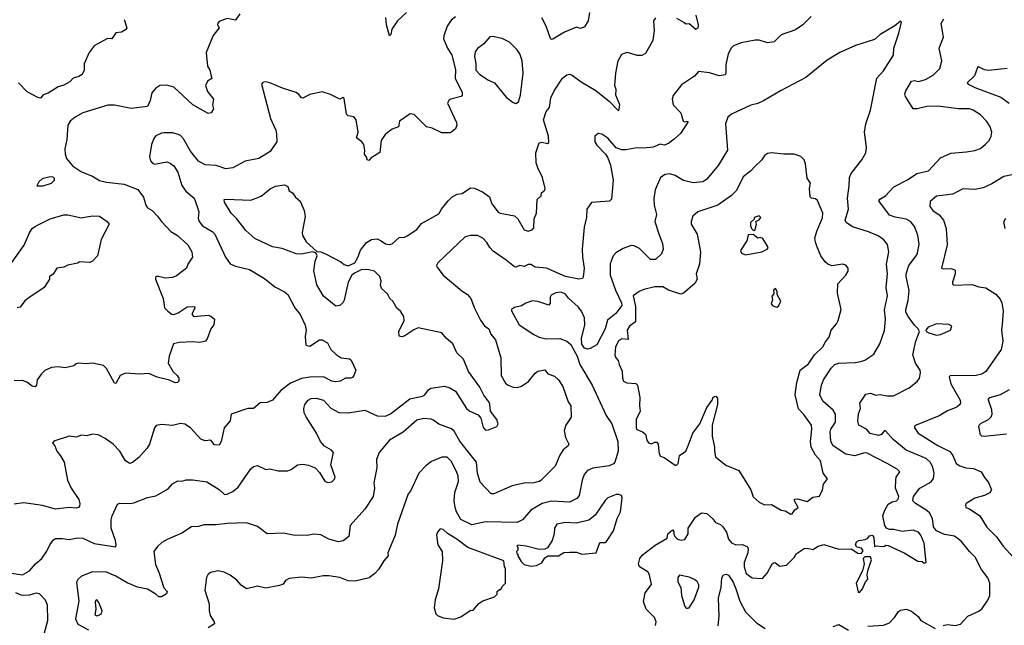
# Model space of a CAD drawing. Extents: x 1933546 to 2138868, y 524910 to 667279.
# Tile 134 of 256: x 2034554 to 2041719, y 558589 to 562993. Entities that reach past the tile are written whole.
import ezdxf

# ---------------------------------------------------------------- set-up
doc = ezdxf.new("R2010")
doc.units = 0

msp = doc.modelspace()

# ---------------------------------------------------------------- linework, layer by layer
at = {"layer": '0CON10XD'}
for points in [[(2037368, 563045), (2037303.8, 562985), (2037262, 562925), (2037255.3, 562884.7), (2037245, 562876.2), (2037222.5, 562955), (2037217.9, 563007.9)], [(2038700.8, 563045), (2038690.6, 562985), (2038665, 562940), (2038635, 562930), (2038605, 562937.5), (2038518.8, 562901.2), (2038435, 562852.5), (2038425, 562850), (2038415.8, 562855.8), (2038386, 562946), (2038355, 563006)], [(2036156.2, 563035), (2036125, 562990), (2036065, 563000.6), (2036005, 562980), (2035995, 562967.5), (2035994.2, 562955), (2036006, 562935), (2035961.7, 562878.3), (2035911.1, 562755), (2035921.2, 562655), (2035936.9, 562625), (2035948.3, 562581.7), (2035952.5, 562565), (2035920, 562545), (2035906.2, 562515), (2035920.3, 562470.3), (2035965.6, 562415), (2035957.1, 562375), (2035964, 562345), (2035947.5, 562315), (2035925, 562311.2), (2035815, 562373.1), (2035675, 562502.5), (2035625, 562517.5), (2035575, 562514), (2035544.3, 562495.7), (2035515, 562460), (2035504.4, 562405), (2035485, 562361.2), (2035365, 562346.5), (2035245, 562370.4), (2035195, 562371.8), (2035014.2, 562315), (2034956.7, 562285), (2034921.8, 562255), (2034904.6, 562225), (2034897.3, 562122.7), (2034883.3, 562055), (2034885.4, 562015.4), (2034894.6, 561984.6), (2034939.1, 561929.1), (2035005, 561885.5), (2035084.1, 561854.1), (2035135, 561824.5), (2035185, 561810.5), (2035315, 561796.4), (2035415, 561757.1), (2035455, 561703.3), (2035471.9, 561645), (2035485, 561625.8), (2035517.1, 561605), (2035558, 561565), (2035585.8, 561525.8), (2035655, 561453.8), (2035703, 561423), (2035778.1, 561355), (2035808, 561305), (2035811.2, 561265), (2035776.7, 561215), (2035767.5, 561185), (2035695, 561130), (2035665, 561118.8), (2035615, 561113.3), (2035555, 561127.5), (2035543, 561117), (2035542.5, 561105), (2035597.5, 560965), (2035607.7, 560897.7), (2035633.3, 560873.3), (2035662.3, 560852.3), (2035675, 560850), (2035707.6, 560862.4), (2035773.3, 560905), (2035826.7, 560906.7), (2035827.5, 560895), (2035807.5, 560855), (2035820, 560835), (2035925, 560843.3), (2035945, 560836.7), (2035972.5, 560815), (2035966.2, 560775), (2035944.3, 560745.7), (2035918.6, 560671.4), (2035906, 560655), (2035865.5, 560644.5), (2035815, 560649.6), (2035714.6, 560645.4), (2035672.5, 560635), (2035642.5, 560545), (2035634.2, 560495), (2035671.1, 560431.1), (2035700, 560405), (2035712.5, 560385), (2035712.5, 560365), (2035702.5, 560355), (2035685, 560352.5), (2035645, 560371.9), (2035555, 560394.4), (2035495, 560419.2), (2035425, 560415.7), (2035325, 560422), (2035285, 560406), (2035255, 560346.7), (2035245, 560348.8), (2035186.2, 560456.2), (2035165, 560477.5), (2035085, 560495.6), (2035035, 560491.4), (2034985, 560496.2), (2034965, 560490), (2034947.5, 560475), (2034885, 560461.9), (2034835, 560469.4), (2034785, 560462.9), (2034737.9, 560442.1), (2034711.7, 560418.3), (2034681.4, 560375), (2034675.8, 560334.2), (2034665.9, 560324.1), (2034645, 560328), (2034605, 560357.5), (2034575, 560370), (2034513.2, 560366.8)], [(2037725, 563014.4), (2037695, 562989.2), (2037665.7, 562945), (2037640, 562875), (2037638.8, 562855), (2037667.5, 562785), (2037698.6, 562735), (2037725, 562630), (2037724.2, 562565), (2037773.8, 562465), (2037773.8, 562445), (2037767.5, 562435), (2037691.2, 562415), (2037676, 562405), (2037667.5, 562385), (2037732, 562245), (2037734.3, 562225), (2037725, 562199.2), (2037688.6, 562171.4), (2037625, 562169.6), (2037555, 562203.3), (2037515, 562213.3), (2037425, 562304.4), (2037395, 562308.5), (2037318.8, 562255), (2037310, 562215), (2037263.8, 562196.2), (2037212.6, 562157.4), (2037185.8, 562115), (2037175, 562027.5), (2037135, 562002.5), (2037110.7, 561989.3), (2037095, 561970), (2037083, 561973), (2037080.7, 561990.7), (2037063.8, 562015), (2037066.7, 562045), (2037057.5, 562085), (2037045, 562105.8), (2037004.3, 562134.3), (2037017.1, 562175), (2037002.2, 562265), (2036985.5, 562285.5), (2036945, 562294.4), (2036932.9, 562305), (2036915, 562420), (2036905, 562426.2), (2036885, 562416.2), (2036875, 562418.8), (2036815, 562449.2), (2036755, 562467.5), (2036665, 562448.6), (2036615, 562423.1), (2036605, 562424.2), (2036585, 562450), (2036565, 562462.9), (2036465.6, 562495.6), (2036375, 562533.8), (2036345, 562540), (2036323, 562537), (2036313.3, 562525), (2036380, 562275), (2036418.8, 562188.8), (2036423.9, 562163.9), (2036426.2, 562105), (2036396, 562064), (2036376.7, 562035), (2036295.5, 561984.5), (2036195.9, 561964.1), (2036106.2, 561915), (2036055, 561909.6), (2035985, 561932.2), (2035905, 561936.7), (2035855.3, 561965.3), (2035797, 562037), (2035745, 562126.2), (2035725, 562150), (2035709.1, 562159.1), (2035665, 562169.2), (2035605, 562171.4), (2035585, 562168.6), (2035545, 562147.5), (2035532.9, 562135), (2035512.9, 562085), (2035498, 561995), (2035505.8, 561965.8), (2035519.7, 561949.7), (2035535, 561942.9), (2035625, 561958.9), (2035650.2, 561950.2), (2035675, 561930.8), (2035704.5, 561884.5), (2035735, 561788), (2035764, 561745), (2035824.3, 561695), (2035844.6, 561634.6), (2035857.3, 561595), (2035853, 561547), (2035859.4, 561525), (2035885, 561493.3), (2035955, 561451.5), (2035973.5, 561433.5), (2036052.7, 561265), (2036085, 561218.6), (2036125, 561200.5), (2036227.2, 561177.2), (2036335, 561111.5), (2036409.8, 561049.8), (2036481.2, 561015), (2036505, 560994), (2036556.4, 560896.4), (2036595, 560848.8), (2036632.1, 560772.1), (2036639.2, 560735), (2036631.4, 560688.6), (2036635.8, 560625.8), (2036665, 560619.2), (2036735, 560664), (2036755, 560663.8), (2036794.2, 560644.2), (2036817.5, 560595), (2036857, 560557), (2036892.5, 560535), (2036955, 560526), (2036966.8, 560516.8), (2037000, 560445), (2036985.8, 560405), (2036975, 560391.2), (2036965, 560386), (2036925, 560386), (2036887.5, 560365), (2036855, 560359.2), (2036826.7, 560365), (2036765, 560395.4), (2036665, 560393.3), (2036605, 560384.5), (2036525, 560349.4), (2036453.7, 560296.3), (2036395, 560227.1), (2036355, 560208), (2036305, 560205.8), (2036255, 560166.2), (2036215, 560165.6), (2036092.5, 560125), (2036086, 560075), (2036042.2, 560025), (2036020, 559925), (2036005, 559898.8), (2035971.3, 559901.3), (2035945, 559935.8), (2035905, 559931.5), (2035871.8, 559941.8), (2035796.9, 560025), (2035755, 560052), (2035725, 560056), (2035665, 560042), (2035585, 560049.2), (2035547.7, 560042.3), (2035534.1, 560025.9), (2035498.8, 559905), (2035480, 559875), (2035421.3, 559808.7), (2035375, 559773.1), (2035355, 559765.8), (2035324.2, 559785), (2035282.5, 559855), (2035234.3, 559905), (2035175, 559947.1), (2035124.1, 559974.1), (2035085, 559980), (2035043.6, 559966.4), (2035005, 559971.2), (2034965, 559956), (2034915, 559963.3), (2034801.7, 559928.3), (2034794.1, 559914.1), (2034810, 559895), (2034823.8, 559855), (2034851.7, 559821.7), (2034878.6, 559775), (2034903.1, 559645), (2034928.1, 559585), (2034983.6, 559503.6), (2034992.2, 559475), (2034990, 559455), (2034981.2, 559445), (2034965, 559440.5), (2034915, 559444.5), (2034815, 559432.9), (2034720.5, 559460.5), (2034585, 559479.4), (2034515, 559470)], [(2035314, 562995), (2035333.8, 562935), (2035325, 562918.8), (2035295, 562902.5), (2035253, 562897), (2035225, 562853.3), (2035193.6, 562856.4), (2035095, 562803.3), (2035060, 562755), (2035022.5, 562672.5), (2035023.3, 562625), (2035010, 562595), (2034985, 562578.8), (2034943, 562567), (2034919.2, 562540.8), (2034875, 562516.5), (2034833.3, 562505), (2034760.7, 562459.3), (2034725, 562447.5), (2034705, 562422.5), (2034685, 562427.5), (2034609.5, 562469.5), (2034545, 562533.8)], [(2034773.8, 559175), (2034800.3, 559209.7), (2034815, 559219.2), (2034865, 559220.8), (2034915, 559213.1), (2034975, 559224.4), (2035013.2, 559223.2), (2035095, 559182.7), (2035251.2, 559158.8), (2035255.7, 559174.3), (2035250.5, 559205), (2035220.6, 559295), (2035220.6, 559355), (2035227.1, 559385), (2035265, 559468.8), (2035283, 559477), (2035355, 559474.4), (2035385, 559480), (2035485, 559518.1), (2035545, 559530.8), (2035635, 559582), (2035665, 559616.7), (2035705, 559640), (2035735, 559636), (2035765, 559647.5), (2035813, 559647), (2035915, 559631.9), (2036005, 559575.8), (2036045, 559540), (2036065, 559542.5), (2036105, 559562), (2036145, 559592.9), (2036235, 559726.7), (2036255, 559743.3), (2036285, 559751.2), (2036345, 559721.2), (2036375, 559726), (2036435, 559712.5), (2036505, 559712.5), (2036528.8, 559721.2), (2036575, 559756.2), (2036615, 559761.2), (2036655, 559754), (2036704.2, 559734.2), (2036735, 559701.2), (2036775, 559636.7), (2036795, 559626.7), (2036825, 559632.5), (2036845, 559651.2), (2036850, 559665), (2036819.2, 559755), (2036838, 559845), (2036822.2, 559862.2), (2036771.1, 559891.1), (2036742.9, 559925), (2036712.9, 559985), (2036638.8, 560105), (2036624, 560135), (2036620.8, 560165), (2036630, 560195), (2036654.6, 560225.4), (2036675, 560238.1), (2036711.5, 560241.5), (2036765.9, 560225.9), (2036818.3, 560168.3), (2036876.6, 560136.6), (2036945, 560133.9), (2037065, 560153.2), (2037155, 560111.2), (2037215, 560110.4), (2037253.3, 560126.7), (2037393, 560237), (2037486.2, 560255), (2037502, 560265), (2037528.5, 560301.5), (2037546.8, 560313.2), (2037645, 560327.5), (2037685, 560316.9), (2037725, 560291.3), (2037806.3, 560166.3), (2037830.6, 560145), (2037889.7, 560119.7), (2037909.4, 560095), (2037926.4, 560026.4), (2037945, 560007.5), (2037965, 560010), (2038026.1, 560033.9), (2038036.7, 560055), (2038026.2, 560085), (2037980, 560145), (2037975.9, 560195.9), (2037968.8, 560215), (2037932.1, 560262.1), (2037901.7, 560321.7), (2037820.6, 560435), (2037785, 560523.8), (2037735, 560570), (2037706.2, 560635), (2037657.3, 560677.3), (2037625.7, 560715.7), (2037455, 560752.5), (2037421.3, 560738.7), (2037356.5, 560693.5), (2037335, 560686), (2037315, 560692.5), (2037314.2, 560725), (2037351.2, 560805), (2037350, 560835), (2037325, 560872.5), (2037297.5, 560895), (2037270, 560945), (2037246.7, 560965), (2037230.5, 561000.5), (2037188.8, 561035), (2037180.5, 561060.5), (2037183.8, 561095), (2037175.9, 561125.9), (2037135, 561163.3), (2037095, 561173.8), (2037045, 561176), (2036989.5, 561150.5), (2036972, 561135), (2036945.6, 561084.4), (2036915, 560952.5), (2036905.5, 560934.5), (2036884.3, 560915.7), (2036855, 560910.8), (2036815, 560940.8), (2036765, 560983.5), (2036716.2, 561065), (2036693.7, 561166.3), (2036703.4, 561236.6), (2036720, 561275), (2036708.3, 561298.3), (2036685, 561303.8), (2036605, 561287.5), (2036565, 561290.6), (2036465, 561330), (2036395, 561340), (2036265, 561402.5), (2036198.9, 561458.9), (2036134.2, 561545), (2036092.9, 561585), (2036044, 561665), (2036043.3, 561685), (2036055, 561688), (2036235, 561680), (2036310.2, 561709.8), (2036376.4, 561763.6), (2036415, 561783.1), (2036482.1, 561792.1), (2036505, 561778.8), (2036515, 561749.2), (2036538.6, 561735), (2036562.2, 561702.2), (2036595, 561673.8), (2036625.5, 561605.5), (2036632.7, 561562.7), (2036608.6, 561445), (2036613, 561423), (2036637.9, 561377.9), (2036717, 561307), (2036745, 561303.8), (2036785, 561287.5), (2036890.9, 561230.9), (2036915, 561212), (2036945, 561204), (2036993.3, 561225), (2037015, 561262.5), (2037033.1, 561316.9), (2037076.8, 561373.2), (2037115, 561393.8), (2037155, 561400), (2037185, 561386), (2037215, 561362.5), (2037245, 561359.2), (2037265, 561364), (2037315, 561408.8), (2037355, 561412), (2037375, 561420.8), (2037445, 561466.7), (2037478.6, 561511.4), (2037605, 561580), (2037624.4, 561615.6), (2037672, 561675), (2037698.3, 561701.7), (2037737.5, 561725), (2037775, 561728.8), (2037835, 561770.8), (2037865, 561768.6), (2037922.1, 561742.1), (2037974.2, 561704.2), (2037990, 561655), (2038035, 561593.3), (2038050, 561585), (2038155, 561565.8), (2038179.4, 561545), (2038224.4, 561464.4), (2038255, 561454), (2038282.5, 561465), (2038295, 561480), (2038297.5, 561545), (2038314, 561585), (2038320, 561685), (2038348.3, 561711.7), (2038352.5, 561735), (2038375.8, 561754.2), (2038378, 561765), (2038358, 561845), (2038324.2, 561915), (2038313, 561953), (2038310, 562025), (2038335, 562097.5), (2038355, 562103.3), (2038396.2, 562093.8), (2038405, 562100), (2038401.9, 562145), (2038366.7, 562265), (2038384.2, 562325), (2038410, 562355), (2038420, 562425), (2038444.4, 562475), (2038505, 562568), (2038535, 562592), (2038555, 562596), (2038575, 562590), (2038640.2, 562540.2), (2038747.9, 562477.9), (2038847.4, 562397.4), (2038905, 562336.7), (2038915, 562333.3), (2038921.9, 562375), (2038892.9, 562445), (2038894.6, 562484.6), (2038885.7, 562515), (2038892, 562605), (2038910, 562695), (2038935, 562742.5), (2038975, 562756.2), (2039045, 562736), (2039085, 562734.2), (2039111.2, 562748.8), (2039163.8, 562845), (2039174, 562915), (2039170, 562985), (2039183.8, 563006.2)], [(2039181.8, 558588.2), (2039184.7, 558615), (2039174.6, 558645), (2039113.3, 558705), (2039092.7, 558762.7), (2039106.1, 558823.9), (2039152.9, 558885), (2039137.2, 558955), (2039125, 558977.5), (2039064.5, 559014.5), (2039056.4, 559036.4), (2039067.1, 559075), (2039085, 559100), (2039177.6, 559172.4), (2039265, 559222.5), (2039271.2, 559255), (2039305, 559282.5), (2039315, 559270), (2039313.6, 559253.6), (2039322.5, 559235), (2039340, 559215), (2039368.3, 559208.3), (2039395, 559212), (2039419.2, 559255), (2039418.8, 559295), (2039472.5, 559375), (2039515, 559406.2), (2039555, 559401.2), (2039595, 559366.7), (2039617, 559337), (2039655, 559321.4), (2039671.9, 559305), (2039698.5, 559265), (2039712, 559215), (2039735, 559188), (2039765, 559174.2), (2039815, 559175.6), (2039850, 559160), (2039856.4, 559145), (2039852.9, 559115), (2039826.8, 559045), (2039825.4, 559015), (2039840.6, 558965), (2039885, 558934.6), (2039959.8, 558930.2), (2039992.4, 558967.6), (2040030.8, 559035), (2040045, 559045.6), (2040055, 559044), (2040085, 559020), (2040135, 559025.8), (2040189.1, 559080.9), (2040205, 559108.8), (2040262.6, 559147.4), (2040285, 559149.5), (2040325, 559140), (2040365, 559165.5), (2040405, 559177.5), (2040515, 559141.4), (2040604.1, 559144.1), (2040652.5, 559112.5), (2040678, 559112), (2040690, 559125), (2040690, 559135), (2040680.7, 559150.7), (2040647, 559157), (2040637.5, 559175), (2040643.3, 559195), (2040660, 559205), (2040707, 559213), (2040725, 559222.5), (2040739.3, 559240.7), (2040755, 559243.8), (2040765, 559238.8), (2040770, 559225), (2040775, 559162.5), (2040795, 559166.7), (2040825, 559161.2), (2040846.4, 559163.6), (2040858.3, 559171.7), (2040875, 559170), (2040990, 559115), (2041090, 559055), (2041121.7, 559051.7), (2041135, 559040), (2041150, 559045), (2041136.9, 559185), (2041111.5, 559245), (2041095, 559266.9), (2041055, 559281.1), (2040975, 559270.8), (2040916, 559286), (2040885, 559286.2), (2040862.5, 559295), (2040848.8, 559315), (2040836, 559385), (2040850, 559425), (2040875, 559468.8), (2040903.8, 559486.2), (2040935.8, 559495), (2040947.5, 559505), (2040952.9, 559525), (2040928.5, 559585), (2040930, 559645), (2040932.5, 559665), (2040958.8, 559705), (2040938.8, 559725), (2040866, 559766), (2040721.7, 559841.7), (2040702.3, 559842.3), (2040632.4, 559822.4), (2040565, 559834.5), (2040473.6, 559893.6), (2040457.9, 559925), (2040452, 559995), (2040456.8, 560015), (2040490.2, 560065), (2040491.2, 560125), (2040475, 560154.4), (2040398.3, 560218.3), (2040376.9, 560265), (2040387.8, 560335), (2040403.3, 560375), (2040460.2, 560459.8), (2040485, 560484.4), (2040515, 560495.5), (2040635, 560499.5), (2040675, 560506.9), (2040705, 560515.8), (2040770.3, 560559.7), (2040812.5, 560635), (2040847.6, 560732.4), (2040855.5, 560815), (2040847.9, 560882.1), (2040870.4, 560985), (2040860.8, 561045), (2040870, 561145), (2040861.1, 561215), (2040879.4, 561305), (2040868.7, 561358.7), (2040842.6, 561392.6), (2040801.1, 561421.1), (2040730.9, 561450.9), (2040615.5, 561485.5), (2040568.8, 561518.8), (2040562, 561535), (2040585.4, 561615), (2040578.2, 561695), (2040591.4, 561785), (2040593.4, 561846.6), (2040604.2, 561875), (2040683.3, 561975), (2040712, 562025), (2040715.8, 562065), (2040700.8, 562175), (2040711.4, 562235), (2040744.5, 562335.5), (2040792.2, 562567.8), (2040839.8, 562620.2), (2040913.3, 562735), (2040916.2, 562785), (2040950.8, 562895), (2040970, 562975), (2040965, 562982.5), (2040922.2, 562947.8), (2040815, 562886), (2040775, 562848), (2040637.5, 562805), (2040523.3, 562755), (2040430.9, 562699.1), (2040275, 562573.8), (2040090, 562475), (2039967.7, 562402.3), (2039925, 562383.8), (2039875, 562371.2), (2039735, 562306.2), (2039706.7, 562285), (2039690.8, 562235), (2039705.8, 562044.2), (2039637.6, 561932.4), (2039555, 561832.5), (2039525, 561814.4), (2039455, 561806.5), (2039385, 561822.7), (2039325, 561859.5), (2039285, 561871.5), (2039251.7, 561868.3), (2039216.7, 561845), (2039177.5, 561755), (2039167.9, 561692.1), (2039171.1, 561645), (2039187.3, 561577.3), (2039175.6, 561525), (2039205.4, 561435.4), (2039232.2, 561365), (2039237.5, 561325), (2039225, 561290), (2039179.8, 561250.2), (2039145, 561248.5), (2039065, 561328.1), (2039025, 561347.5), (2039005, 561350), (2038945, 561328.8), (2038893.2, 561296.8), (2038872, 561275), (2038851.4, 561218.6), (2038851.2, 561135), (2038890, 561025), (2038932.4, 560935), (2038935.9, 560914.1), (2038892.6, 560857.4), (2038832.2, 560807.8), (2038813.8, 560745), (2038755, 560628.8), (2038705, 560601.2), (2038685, 560596.7), (2038665, 560603.3), (2038645, 560632.5), (2038642.5, 560675), (2038667.9, 560775), (2038664.6, 560825), (2038642.5, 560872.5), (2038618.1, 560905), (2038546.9, 560966.9), (2038525, 560998.1), (2038495, 561012.7), (2038455, 561007.5), (2038421.5, 560988.5), (2038413.8, 560975), (2038415, 560932.5), (2038405, 560916.7), (2038325, 560943.8), (2038285, 560947.8), (2038238.3, 560931.7), (2038205, 560911.4), (2038155, 560901.2), (2038132.5, 560885), (2038132.5, 560875), (2038190, 560775), (2038295, 560702.5), (2038333.3, 560683.3), (2038385, 560672.2), (2038485, 560675.5), (2038535, 560655.7), (2038565, 560630), (2038610.6, 560545), (2038630.8, 560485), (2038720.5, 560335), (2038820.8, 560115), (2038862.9, 560055), (2038905.7, 559925), (2038908.8, 559855), (2038885.6, 559775), (2038876.1, 559763.9), (2038845, 559749.5), (2038725, 559731.9), (2038685.5, 559714.5), (2038663.1, 559685), (2038646.9, 559645), (2038625, 559533.3), (2038609.4, 559510.6), (2038555, 559485.5), (2038425, 559491.9), (2038357.1, 559475), (2038273.1, 559426.9), (2038214, 559355), (2038175, 559336.4), (2037945, 559342.2), (2037845, 559318.9), (2037765, 559358.1), (2037732.2, 559415), (2037722.1, 559445), (2037716.7, 559495), (2037721.8, 559555), (2037746.4, 559635), (2037744.1, 559675), (2037731.5, 559711.5), (2037695, 559782.9), (2037665, 559810.8), (2037625, 559812.5), (2037550.3, 559779.7), (2037510.3, 559749.7), (2037459.2, 559695), (2037397.5, 559565), (2037381.4, 559545), (2037303.1, 559325), (2037285.8, 559245), (2037234.3, 559115.7), (2037236, 559095), (2037205, 559058.8), (2037165.8, 558995), (2037138, 558965), (2037096.2, 558935), (2036995, 558910), (2036945, 558912.5), (2036884, 558936), (2036805, 558949.2), (2036762.3, 558947.7), (2036677.9, 558932.1), (2036605, 558939.1), (2036515, 558930), (2036487.5, 558915), (2036472, 558888), (2036445, 558878.8), (2036345, 558859.2), (2036285, 558872.5), (2036205, 558854), (2036165, 558881.2), (2036135, 558916.7), (2036085, 558953.8), (2036042.5, 558975), (2035995, 558984), (2035945, 558973.8), (2035925, 558960), (2035914.3, 558935.7), (2035900.6, 558845), (2035933.8, 558745), (2035932, 558695), (2035939.5, 558659.5), (2035968.8, 558615), (2035970.7, 558599.3), (2035925, 558571.2)], [(2040314.5, 563015.5), (2040254.2, 562955), (2040200, 562920), (2040095, 562884), (2040045, 562832.5), (2039995, 562825.6), (2039935, 562844.3), (2039906, 562844), (2039805, 562824.2), (2039748.3, 562801.7), (2039732, 562785), (2039710, 562745), (2039693.1, 562665), (2039693.1, 562605), (2039686.9, 562593.1), (2039645, 562583.8), (2039575, 562607.5), (2039495, 562617.1), (2039465, 562582.9), (2039371.3, 562518.7), (2039309.3, 562440.7), (2039303.3, 562415), (2039310, 562375), (2039365.6, 562315.6), (2039381.2, 562255), (2039395, 562250.8), (2039415, 562256), (2039417.3, 562247.3), (2039362.7, 562165), (2039317, 562123), (2039275, 562092.9), (2039245, 562081.4), (2039215, 562088.1), (2039165, 562065.6), (2039095, 562058.1), (2039045, 562060.5), (2038965, 562045.7), (2038935, 562045.8), (2038895, 562060), (2038835, 562131.2), (2038790.7, 562160.7), (2038763.6, 562166.4), (2038740, 562145), (2038740, 562105), (2038755, 562080), (2038816.7, 562015), (2038835, 561987.5), (2038852.5, 561935), (2038872.9, 561825), (2038861.9, 561688.1), (2038846.9, 561673.1), (2038716.1, 561663.9), (2038682, 561615), (2038678.1, 561555), (2038661.4, 561485), (2038646.9, 561325), (2038649.4, 561265), (2038662.5, 561185), (2038655, 561120), (2038649.1, 561110.9), (2038622.9, 561107.1), (2038525, 561126.2), (2038386.9, 561186.9), (2038305, 561194.4), (2038273.2, 561213.2), (2038255, 561212.9), (2038225, 561197.8), (2038194.3, 561205.7), (2038165, 561194), (2038155, 561196.2), (2038095.4, 561245.4), (2038000.5, 561310.5), (2037975.3, 561335.3), (2037953.3, 561373.3), (2037925, 561404.5), (2037885, 561424.3), (2037834.2, 561424.2), (2037796.2, 561415), (2037596.2, 561225), (2037586.7, 561205), (2037590, 561195), (2037636, 561135), (2037771.7, 561021.7), (2037814, 560995), (2037836.4, 560966.4), (2037864.3, 560895), (2037908, 560808), (2037937.4, 560767.4), (2037967.1, 560745), (2037983.3, 560705), (2038015.6, 560665), (2038054.5, 560534.5), (2038058.9, 560405), (2038090.6, 560350.6), (2038109.4, 560335), (2038145, 560320), (2038175, 560319.1), (2038205, 560327.5), (2038258, 560362), (2038305, 560421.4), (2038323.6, 560436.4), (2038375, 560446.2), (2038397.7, 560417.7), (2038445, 560401.2), (2038475, 560373.8), (2038505.7, 560325), (2038546, 560215), (2038564.3, 560184.3), (2038567, 560103), (2038528.8, 560045), (2038516.2, 560005), (2038526, 559955), (2038550, 559905), (2038546.2, 559895), (2038510, 559865), (2038485.8, 559825), (2038451.2, 559745), (2038347.5, 559642.5), (2038333.3, 559635), (2038285, 559622.7), (2038235.4, 559624.6), (2038137.3, 559602.7), (2038005, 559544.3), (2037985, 559544), (2037905, 559630), (2037885.6, 559695), (2037877.3, 559775), (2037810.1, 559860.1), (2037758.2, 559928.2), (2037715, 560000.8), (2037697, 560017), (2037605, 560051.8), (2037565, 560081.1), (2037546.9, 560086.9), (2037495, 560092.7), (2037445, 560080), (2037345, 559993.3), (2037246, 559935), (2037170, 559845), (2037150.8, 559795), (2037153.1, 559735), (2037131.4, 559625), (2037136.9, 559585), (2037126.9, 559525), (2037066.2, 559433.8), (2036958, 559315), (2036948.8, 559235), (2036907.9, 559202.1), (2036875, 559196), (2036805, 559214.4), (2036745, 559246)], [(2039335, 563004.2), (2039384.5, 562974.5), (2039405, 562963.8), (2039425, 562965.8), (2039475, 562923.8), (2039492, 562935), (2039494.4, 562955), (2039478.1, 563025)], [(2041273.5, 558586.5), (2041305, 558594.1), (2041365, 558588.5), (2041401.7, 558598.3), (2041454.4, 558655), (2041535, 558691.9), (2041558.6, 558711.4), (2041598.6, 558771.4), (2041612.9, 558805), (2041614.4, 558895), (2041598.9, 558935), (2041553.3, 558995), (2041506.9, 559085), (2041465, 559125.7), (2041405, 559200), (2041356.2, 559236.2), (2041285, 559249.6), (2041225, 559275.3), (2041203.8, 559305), (2041196.2, 559365), (2041175.7, 559405.7), (2041149.2, 559429.2), (2041071.9, 559475), (2041053.9, 559493.9), (2041057.9, 559525), (2041103.8, 559585), (2041187.5, 559632.5), (2041203.8, 559656.2), (2041208.1, 559695), (2041198.3, 559738.3), (2041180.9, 559775), (2041151, 559801), (2041005, 559863.6), (2040910.4, 559940.4), (2040855, 560002.5), (2040845, 560002.5), (2040825, 559976.9), (2040805, 559969.6), (2040742.7, 559982.7), (2040715.4, 560015.4), (2040661.2, 560045), (2040652.7, 560072.7), (2040657.7, 560127.7), (2040672.9, 560165), (2040667.1, 560205), (2040710.8, 560269.2), (2040745, 560278), (2040785, 560262), (2040815, 560266.7), (2040867.6, 560257.6), (2040912.4, 560257.6), (2041026.7, 560315), (2041085, 560361.2), (2041102, 560385), (2041110, 560425), (2041106.4, 560443.6), (2041072.5, 560495), (2041054.3, 560555), (2041075.8, 560654.2), (2041102.5, 560725), (2041092.5, 560745), (2041065, 560771.2), (2041019.4, 560835), (2041003.5, 560865), (2041002.2, 560885), (2041019.3, 560950.7), (2041027.4, 561022.6), (2041004.6, 561124.6), (2041005.5, 561145), (2041024.5, 561205), (2041085.6, 561285), (2041098.7, 561358.7), (2041091.1, 561425), (2041065, 561488), (2041035.7, 561525), (2041005, 561542.9), (2040925, 561557.5), (2040885, 561571.6), (2040805.7, 561675), (2040812.7, 561687.3), (2040855, 561712.5), (2040915, 561778.6), (2041015, 561828.1), (2041082.9, 561875), (2041167.5, 561895), (2041255, 561989.2), (2041331.2, 562021.2), (2041445, 562031.9), (2041505, 562042.9), (2041545, 562057.5), (2041583.3, 562086.7), (2041608.8, 562115), (2041624, 562145), (2041628, 562175), (2041615.8, 562215), (2041592.4, 562252.4), (2041545, 562301.4), (2041493.3, 562335), (2041465, 562345.6), (2041385, 562344.4), (2041235, 562364.4), (2041155, 562360.6), (2041085, 562344.3), (2041055, 562343.8), (2041000, 562435), (2040995.5, 562455), (2041001.5, 562475), (2041045, 562545.6), (2041065, 562551.4), (2041095, 562544.4), (2041145, 562556.9), (2041200.6, 562589.4), (2041251.3, 562638.7), (2041264.4, 562695), (2041245.8, 562785), (2041278, 562865), (2041270.3, 562910.3), (2041260.8, 562965), (2041280, 563000)], [(2038165, 562383.8), (2038185, 562396.7), (2038198.5, 562445), (2038219.1, 562605), (2038210, 562695), (2038192.9, 562745), (2038175, 562773.8), (2038119.7, 562829.7), (2038065, 562856), (2037995, 562870), (2037975, 562868), (2037932.6, 562817.4), (2037886.8, 562783.2), (2037869.7, 562760.3), (2037864.5, 562725.5), (2037873.8, 562675), (2037874.6, 562625), (2037903.3, 562593.3), (2037965, 562553.5), (2038008.6, 562535), (2038095, 562430.5), (2038145, 562390.8), (2038165, 562383.8)], [(2041741.2, 562638.8), (2041605, 562622.5), (2041575, 562627.5), (2041530.8, 562649.2), (2041524.4, 562645.6), (2041501.4, 562585), (2041450, 562535), (2041456.2, 562525), (2041505, 562499.6), (2041695, 562429.6), (2041755, 562385.4)], [(2040165, 559397.5), (2040175, 559400), (2040195, 559427.5), (2040220, 559445), (2040192.5, 559495), (2040193.3, 559505), (2040215, 559508), (2040285, 559490), (2040325, 559521.2), (2040375, 559527.5), (2040396.4, 559573.6), (2040404.1, 559615.9), (2040433.8, 559655), (2040402, 559695), (2040382.9, 559785), (2040345.9, 559825.9), (2040312.9, 559885), (2040307.9, 559925), (2040319.5, 560015), (2040315.6, 560045), (2040261.2, 560121.2), (2040222.4, 560162.4), (2040198.4, 560265), (2040209.7, 560355), (2040234.8, 560445.2), (2040295, 560489.2), (2040337.9, 560555), (2040399.6, 560615), (2040418.5, 560651.5), (2040445.6, 560685), (2040459.2, 560735), (2040498.1, 560781.9), (2040510, 560805), (2040531.4, 560885), (2040506.2, 561005), (2040506.7, 561073.3), (2040566.7, 561135), (2040583.3, 561165), (2040582.5, 561185), (2040565, 561207.5), (2040545, 561216.2), (2040465, 561204), (2040435, 561214), (2040415, 561231.2), (2040385, 561276), (2040355.6, 561345), (2040344.4, 561375), (2040341.5, 561405), (2040354.5, 561455), (2040396.8, 561553.2), (2040398.5, 561585), (2040359.1, 561679.1), (2040345, 561689.2), (2040315.8, 561695.8), (2040305.9, 561705.9), (2040302, 561765), (2040309.2, 561805), (2040285, 561840), (2040272.5, 561945), (2040262.5, 561975), (2040238.3, 561998.3), (2040190, 562015), (2040115, 562014.3), (2040024.2, 562025.8), (2039995, 562018.8), (2039975, 562006.2), (2039954, 561975), (2039905, 561925.7), (2039875, 561893.1), (2039819.6, 561850.4), (2039769.9, 561750.1), (2039733.6, 561715), (2039635, 561644.7), (2039490, 561595), (2039453.1, 561565), (2039439.4, 561525), (2039439.4, 561505), (2039483.4, 561433.4), (2039509.4, 561305), (2039500.8, 561215), (2039475.8, 561145), (2039484, 561105), (2039468, 561075), (2039385.5, 561004.5), (2039365, 560997.5), (2039275, 561026), (2039235, 561050), (2039175, 561051.1), (2039095, 561031.4), (2039062.6, 561017.4), (2039019.2, 560985), (2039036.4, 560906.4), (2039034.7, 560795), (2038990.8, 560765), (2038974.2, 560735), (2038982.5, 560667.5), (2038935, 560672.7), (2038915, 560661.1), (2038890.7, 560615), (2038886.2, 560555), (2038892.5, 560535), (2038909.5, 560515), (2038915.7, 560484.3), (2038937.3, 560437.3), (2038940.8, 560385), (2038948.5, 560365), (2038971.9, 560351.9), (2039038.5, 560348.5), (2039050.5, 560335), (2039067.3, 560245), (2039063.9, 560185), (2039070.4, 560145), (2039039.1, 560085), (2039039.2, 560025), (2039045, 560014), (2039086.7, 559996.7), (2039109.1, 559979.1), (2039117.8, 559935), (2039129.2, 559915), (2039151.4, 559908.6), (2039175, 559921.2), (2039190, 559920), (2039200, 559905), (2039208.8, 559835), (2039218.3, 559818.3), (2039245, 559810), (2039323.6, 559753.6), (2039335, 559754), (2039345.8, 559765), (2039355.7, 559824.3), (2039401.2, 559855), (2039420.8, 559900.8), (2039453.7, 559986.3), (2039504.3, 560055), (2039555, 560173.3), (2039593.6, 560226.4), (2039601.7, 560248.3), (2039620, 560255), (2039631.7, 560241.7), (2039632.5, 560195), (2039593.8, 560045), (2039592.5, 559965), (2039610.8, 559885), (2039609.2, 559855), (2039618.8, 559815), (2039693.4, 559753.4), (2039787.5, 559715), (2039874.2, 559574.2), (2039892.7, 559522.7), (2039934.2, 559484.2), (2039973.9, 559463.9), (2040025, 559466.2), (2040095, 559426.7), (2040125, 559422.5), (2040165, 559397.5)], [(2034725, 561784.2), (2034786.7, 561805), (2034806.7, 561825), (2034808.3, 561838.3), (2034797.7, 561847.7), (2034775, 561851.2), (2034717.5, 561835), (2034692.5, 561815), (2034680, 561785), (2034725, 561784.2)], [(2041774.4, 561865.6), (2041715, 561853.1), (2041629.7, 561800.3), (2041565, 561769.5), (2041505, 561758.1), (2041416.8, 561763.2), (2041345, 561724.4), (2041225, 561710.6), (2041179.3, 561670.7), (2041176.2, 561635), (2041198.6, 561605), (2041244.6, 561574.6), (2041276.3, 561536.3), (2041297.3, 561475), (2041302.7, 561355), (2041261.2, 561185), (2041275, 561180), (2041335, 561182.5), (2041360.5, 561170.5), (2041362, 561145), (2041341.4, 561085), (2041343.1, 561073.1), (2041353.1, 561063.1), (2041486.4, 561066.4), (2041535, 561050.6), (2041585, 561043.1), (2041658.1, 560998.1), (2041690.2, 560960.2), (2041701.5, 560935), (2041710.5, 560875), (2041704.3, 560775.7), (2041700, 560735), (2041708.6, 560655), (2041695.8, 560595), (2041585, 560434), (2041555, 560415.7), (2041514.4, 560405.6), (2041325.9, 560404.1), (2041318, 560395), (2041331.2, 560345), (2041398.6, 560225), (2041400.8, 560205), (2041391.3, 560188.7), (2041375, 560174.4), (2041305, 560148.1), (2041245, 560111.4), (2041077.5, 560045), (2041066.7, 560035), (2041066.2, 560025), (2041092.9, 559985), (2041235, 559896.9), (2041321.9, 559851.9), (2041344.6, 559824.6), (2041370, 559765), (2041395, 559748.9), (2041440, 559735), (2041495, 559728.6), (2041552, 559705), (2041575, 559663.3), (2041605, 559627.5), (2041626, 559575), (2041615, 559552.5), (2041575, 559533.1), (2041505.7, 559514.3), (2041442.5, 559475), (2041436.7, 559465), (2041440, 559445), (2041465, 559436.2), (2041541.4, 559385), (2041592.8, 559302.8), (2041663.2, 559233.2), (2041711.9, 559165), (2041808, 559058)], [(2034485, 561211.4), (2034586.3, 561353.7), (2034625, 561443.8), (2034646, 561475), (2034668.2, 561491.8), (2034775, 561544.3), (2034875, 561573.1), (2034905, 561572.9), (2035005, 561552.9), (2035041.4, 561558.6), (2035086.1, 561566.1), (2035135, 561563.3), (2035190, 561525), (2035206.2, 561505), (2035147.5, 561395), (2035120, 561275), (2035085, 561237.5), (2035065, 561227.5), (2034988.3, 561231.7), (2034975, 561222.5), (2034905, 561207.5), (2034875, 561192.5), (2034823.9, 561186.1), (2034798.3, 561141.7), (2034770, 561125), (2034770, 561105), (2034731.2, 561045), (2034619.7, 560970.3), (2034592.3, 560947.7), (2034556.5, 560903.5), (2034535, 560898.5)], [(2039905, 561460), (2039916.7, 561505), (2039910, 561525), (2039935, 561537.5), (2039947.5, 561555), (2039935, 561566.7), (2039900, 561555), (2039898.3, 561541.7), (2039873, 561517), (2039872.5, 561495), (2039880, 561475), (2039891.7, 561461.7), (2039905, 561460)], [(2041726.2, 561475), (2041716.4, 561523.6), (2041730.8, 561549.2)], [(2039835, 561283.8), (2039955, 561305.6), (2039993.3, 561325), (2040000, 561335), (2039996.7, 561345), (2039962.7, 561402.7), (2039945, 561408), (2039925, 561403.3), (2039891.7, 561431.7), (2039855, 561427.5), (2039846.7, 561385), (2039800, 561315), (2039806.7, 561295), (2039835, 561283.8)], [(2040065, 560902.5), (2040075, 560910), (2040093.3, 560945), (2040067.5, 560995), (2040067, 561017), (2040055, 561037.5), (2040040, 561025), (2040041.7, 560998.3), (2040028.3, 560981.7), (2040032.5, 560955), (2040023, 560927), (2040035, 560912.5), (2040065, 560902.5)], [(2041225, 560698.8), (2041255, 560703.8), (2041327.5, 560735), (2041337.5, 560765), (2041316.4, 560776.4), (2041225, 560781.2), (2041165, 560757.5), (2041147.5, 560735), (2041150, 560725), (2041170, 560715), (2041225, 560698.8)], [(2041735, 559978.6), (2041573, 559963), (2041554.6, 559964.6), (2041545, 559973.8), (2041533.8, 560035), (2041536.7, 560045), (2041551.7, 560058.3), (2041605.4, 560084.6), (2041624.3, 560105), (2041630.9, 560125), (2041628.5, 560155), (2041603.1, 560225), (2041605, 560238.8), (2041615, 560246.7), (2041692.1, 560267.9), (2041756.5, 560303.5)], [(2038275, 559020), (2038315, 559023.3), (2038355, 559042.5), (2038375, 559080), (2038397, 559093), (2038475, 559093.3), (2038515, 559117.5), (2038555, 559120), (2038605, 559120), (2038645, 559106.7), (2038750, 559115), (2038775, 559190), (2038815, 559190), (2038825, 559197.5), (2038876, 559275), (2038902, 559365), (2038925.5, 559415), (2038937.5, 559515), (2038933.3, 559533.3), (2038915, 559541.2), (2038895, 559540), (2038835, 559515.8), (2038814.6, 559495.4), (2038741.1, 559388.9), (2038695, 559353.1), (2038605, 559330.8), (2038525, 559336.2), (2038463.8, 559325), (2038445.6, 559295), (2038444, 559255), (2038428.8, 559205), (2038395, 559152.5), (2038376.4, 559143.6), (2038335, 559140), (2038240, 559165), (2038178.3, 559171.7), (2038172.5, 559165), (2038180, 559155), (2038180, 559135), (2038170, 559125), (2038171.7, 559111.7), (2038180, 559105), (2038180, 559095), (2038203, 559053), (2038225, 559030), (2038275, 559020)], [(2036745, 559246), (2036695, 559252), (2036645, 559242), (2036545, 559244.2), (2036475, 559258.8), (2036355, 559254.2), (2036285, 559306.2), (2036204.3, 559334.3), (2036065, 559330), (2035985, 559319.1), (2035895, 559319.4), (2035855, 559308.1), (2035805, 559304.3), (2035735, 559259.2), (2035626.7, 559213.3), (2035589.1, 559190.9), (2035557.9, 559162.1), (2035530.6, 559125), (2035541.3, 559031.3), (2035567.3, 558975), (2035602, 558862), (2035626.2, 558835), (2035623, 558817), (2035586.7, 558795), (2035567.5, 558795), (2035545.5, 558815.5), (2035485, 558851.9), (2035411.2, 558865), (2035337.2, 558897.2), (2035255, 558946.5), (2035185, 558976.2), (2035085, 558977.1), (2035003.8, 558946.2), (2034977.6, 558922.4), (2034967.4, 558902.6), (2034985.5, 558765), (2034961.2, 558635), (2034978.1, 558598.1), (2035056, 558556)], [(2037715, 558633.3), (2037765, 558650), (2037833, 558697), (2037855, 558700), (2037895, 558747.5), (2037923.9, 558766.1), (2038010, 558795), (2038030, 558815), (2038030, 558835), (2038045, 558850), (2038055, 558850), (2038065, 558870), (2038090, 558895), (2038090, 559005), (2038083, 559013), (2038077, 559057), (2037815, 559155.8), (2037735.2, 559215.2), (2037666.5, 559256.5), (2037635, 559286), (2037615, 559290), (2037593.8, 559265), (2037586.7, 559245), (2037597.1, 559175), (2037629.2, 559125), (2037631.7, 559058.3), (2037601.2, 558855), (2037577.5, 558775), (2037570, 558715), (2037583, 558673), (2037595, 558660), (2037635, 558642.5), (2037715, 558633.3)], [(2034497.6, 558967.6), (2034575, 558956.7), (2034625.4, 558984.6), (2034670, 559035), (2034715.8, 559075), (2034752.7, 559127.3), (2034773.8, 559175)], [(2040665, 558826.7), (2040688, 558855), (2040710, 558905), (2040727.1, 558925), (2040722, 558955), (2040727.1, 558985), (2040753.8, 559065), (2040745, 559086.2), (2040705, 559086.2), (2040692.5, 559075), (2040698.6, 559035), (2040688, 558985), (2040641.9, 558895), (2040655, 558830), (2040665, 558826.7)], [(2039415, 558713.1), (2039425, 558716), (2039463.5, 558775), (2039496.7, 558865), (2039495.7, 558884.3), (2039485, 558907.1), (2039465, 558922.2), (2039425, 558938.6), (2039355, 558954), (2039342.8, 558937.2), (2039343.5, 558905), (2039364.2, 558864.2), (2039370, 558805), (2039395, 558726), (2039405, 558714.5), (2039415, 558713.1)], [(2039636.4, 558585), (2039643.5, 558656.5), (2039638.7, 558785), (2039659.6, 558865), (2039664.6, 558935), (2039675, 558955.7), (2039695, 558960), (2039712.4, 558952.4), (2039745, 558902), (2039766.6, 558855), (2039794.6, 558765), (2039835, 558685.7), (2039916, 558606), (2039980, 558565)], [(2034734.4, 558535), (2034760, 558625), (2034756.9, 558735), (2034741.7, 558771.7), (2034697.8, 558817.8), (2034675, 558822.5), (2034625, 558808.2), (2034585, 558805.5), (2034565, 558807.9), (2034525, 558825.5)], [(2035115, 558658.6), (2035135, 558664.6), (2035149.2, 558675), (2035154.2, 558695), (2035130.6, 558755), (2035115, 558774.2), (2035105, 558770), (2035102.6, 558757.4), (2035108.9, 558705), (2035101.9, 558665), (2035115, 558658.6)], [(2040725, 558582.9), (2040840.3, 558589.7), (2040885, 558608), (2040919.2, 558645), (2040949.7, 558690.3), (2040965, 558700), (2041005, 558705.7), (2041045, 558692.5), (2041093.5, 558653.5), (2041112, 558625), (2041215, 558566.7)], [(2040475, 558580.5), (2040515, 558595.9), (2040585, 558554.2)]]:
    msp.add_lwpolyline(points, dxfattribs=at)

doc.saveas('drawing.dxf')
